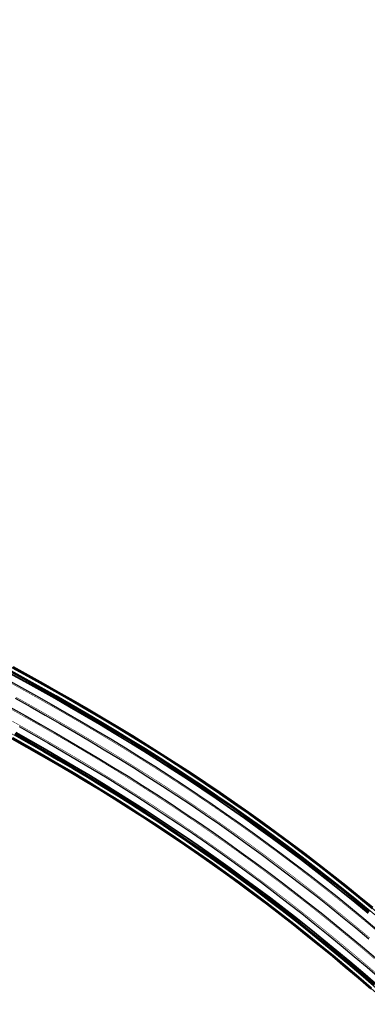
# Model space of a CAD drawing. Header units: metres. Extents: x 154839 to 161660, y 370737 to 378039.
# Tile 115 of 121: x 155579 to 155681, y 377120 to 377408. Entities that reach past the tile are written whole.
import ezdxf

# ---------------------------------------------------------------- set-up
doc = ezdxf.new("R2010")
doc.units = ezdxf.units.M
doc.linetypes.add('VW-3-3_STREEP', pattern=[6, 3, -3])
for name, color, linetype, lineweight in [('N-CO-BC-BETONVORM-G', 2, 'Continuous', 35), ('N-WE-BV-GELEIDECONSTRUCTIE_GELEIDERAIL_KUNSTWERK-G', 1, 'BV-GELEIDERAIL-K', 9), ('N-WE-BV-LEUNING-G', 1, 'BV-LEUNING', 9), ('N-WE-VH-VERHARDING_HALFVERHARDING_BERM-G', 252, 'Continuous', 35), ('N-WE-VH-VERHARDING_KANTVERHARDING-G', 210, 'Continuous', 30), ('N-WE-VW-MARKERING_LANGS_STREEP_33_015-G', 7, 'VW-3-3_STREEP', 35), ('N-WE-VW-MARKERING_LANGS_STREEP_DOORGETROKKEN_015-G', 7, 'Continuous', 35)]:
    doc.layers.add(name, color=color, linetype=linetype, lineweight=lineweight)
doc.linetypes.add('BV-GELEIDERAIL-K', pattern='A,2,-1,[170,NLCS.shx,S=0.5,R=0,X=0,Y=0],-1', length=4)
doc.linetypes.add('BV-LEUNING', pattern='A,1,[69,NLCS.shx,S=0.2,R=0,X=0,Y=0],1', length=2)

msp = doc.modelspace()

# ---------------------------------------------------------------- linework, layer by layer
at = {"layer": 'N-CO-BC-BETONVORM-G', "elevation": 0, "flags": 128}
for points in [[(155576.54, 377217.8), (155580.93, 377215.35), (155585.32, 377212.89), (155589.7, 377210.41), (155594.08, 377207.91), (155598.44, 377205.38), (155602.79, 377202.82), (155607.13, 377200.22), (155611.46, 377197.59), (155615.76, 377194.93), (155620.04, 377192.23), (155624.31, 377189.49), (155628.54, 377186.72), (155632.76, 377183.91), (155636.95, 377181.07), (155641.12, 377178.2), (155645.26, 377175.28), (155649.38, 377172.34), (155653.47, 377169.36), (155657.54, 377166.34), (155661.59, 377163.3), (155665.6, 377160.22), (155669.6, 377157.1), (155673.56, 377153.95), (155677.5, 377150.77), (155681.42, 377147.56)], [(155576.64, 377217.97), (155581.03, 377215.53), (155585.42, 377213.07), (155589.8, 377210.59), (155594.18, 377208.08), (155598.54, 377205.55), (155602.9, 377202.99), (155607.24, 377200.39), (155611.56, 377197.76), (155615.87, 377195.1), (155620.15, 377192.4), (155624.41, 377189.66), (155628.65, 377186.89), (155632.87, 377184.08), (155637.06, 377181.24), (155641.23, 377178.36), (155645.38, 377175.45), (155649.5, 377172.5), (155653.59, 377169.52), (155657.66, 377166.5), (155661.71, 377163.46), (155665.73, 377160.37), (155669.72, 377157.26), (155673.69, 377154.11), (155677.63, 377150.93), (155681.54, 377147.71)], [(155577.17, 377218.93), (155581.57, 377216.49), (155585.96, 377214.03), (155590.35, 377211.54), (155594.73, 377209.03), (155599.1, 377206.5), (155603.46, 377203.93), (155607.8, 377201.34), (155612.14, 377198.7), (155616.45, 377196.03), (155620.74, 377193.33), (155625.01, 377190.58), (155629.26, 377187.81), (155633.48, 377184.99), (155637.68, 377182.15), (155641.86, 377179.26), (155646.01, 377176.34), (155650.14, 377173.39), (155654.24, 377170.41), (155658.32, 377167.39), (155662.37, 377164.33), (155666.4, 377161.24), (155670.4, 377158.12), (155674.37, 377154.97), (155678.32, 377151.78), (155682.25, 377148.56)], [(155577.32, 377219.19), (155581.71, 377216.75), (155586.11, 377214.29), (155590.5, 377211.8), (155594.88, 377209.29), (155599.25, 377206.76), (155603.61, 377204.19), (155607.96, 377201.59), (155612.29, 377198.96), (155616.61, 377196.29), (155620.9, 377193.58), (155625.18, 377190.84), (155629.42, 377188.06), (155633.65, 377185.24), (155637.85, 377182.39), (155642.03, 377179.51), (155646.19, 377176.59), (155650.31, 377173.64), (155654.42, 377170.65), (155658.5, 377167.63), (155662.55, 377164.57), (155666.58, 377161.48), (155670.59, 377158.36), (155674.56, 377155.2), (155678.51, 377152.01), (155682.44, 377148.79)], [(155577.03, 377198.17), (155581.34, 377195.73), (155585.64, 377193.27), (155589.92, 377190.78), (155594.17, 377188.28), (155598.41, 377185.75), (155602.62, 377183.19), (155606.81, 377180.6), (155610.97, 377177.97), (155615.11, 377175.31), (155619.23, 377172.62), (155623.33, 377169.89), (155627.41, 377167.12), (155631.46, 377164.33), (155635.49, 377161.5), (155639.49, 377158.63), (155643.47, 377155.74), (155647.43, 377152.81), (155651.36, 377149.84), (155655.26, 377146.85), (155659.15, 377143.82), (155663, 377140.76), (155666.83, 377137.67), (155670.64, 377134.54), (155674.41, 377131.39), (155678.17, 377128.2), (155681.89, 377124.98)], [(155577.18, 377198.43), (155581.49, 377195.99), (155585.79, 377193.53), (155590.07, 377191.04), (155594.33, 377188.54), (155598.56, 377186), (155602.78, 377183.44), (155606.97, 377180.85), (155611.13, 377178.22), (155615.28, 377175.56), (155619.4, 377172.87), (155623.5, 377170.14), (155627.58, 377167.37), (155631.63, 377164.57), (155635.66, 377161.74), (155639.67, 377158.88), (155643.65, 377155.98), (155647.61, 377153.05), (155651.54, 377150.08), (155655.45, 377147.08), (155659.33, 377144.06), (155663.19, 377140.99), (155667.02, 377137.9), (155670.83, 377134.77), (155674.61, 377131.62), (155678.36, 377128.43), (155682.09, 377125.21)], [(155577.72, 377199.39), (155582.04, 377196.94), (155586.34, 377194.48), (155590.62, 377191.99), (155594.89, 377189.48), (155599.13, 377186.95), (155603.35, 377184.38), (155607.55, 377181.78), (155611.72, 377179.15), (155615.88, 377176.49), (155620.01, 377173.78), (155624.11, 377171.05), (155628.2, 377168.28), (155632.26, 377165.48), (155636.3, 377162.64), (155640.31, 377159.77), (155644.3, 377156.86), (155648.26, 377153.93), (155652.2, 377150.96), (155656.12, 377147.96), (155660.01, 377144.92), (155663.88, 377141.85), (155667.72, 377138.75), (155671.53, 377135.62), (155675.32, 377132.46), (155679.08, 377129.26), (155682.81, 377126.04)], [(155577.81, 377199.56), (155582.13, 377197.12), (155586.44, 377194.65), (155590.72, 377192.17), (155594.99, 377189.65), (155599.24, 377187.12), (155603.46, 377184.55), (155607.66, 377181.95), (155611.83, 377179.32), (155615.98, 377176.65), (155620.12, 377173.95), (155624.22, 377171.22), (155628.31, 377168.44), (155632.37, 377165.64), (155636.41, 377162.8), (155640.43, 377159.93), (155644.42, 377157.03), (155648.38, 377154.09), (155652.33, 377151.12), (155656.24, 377148.11), (155660.13, 377145.08), (155664, 377142.01), (155667.84, 377138.91), (155671.66, 377135.77), (155675.45, 377132.61), (155679.21, 377129.41), (155682.94, 377126.19)]]:
    msp.add_lwpolyline(points, dxfattribs=at)
at = {"layer": 'N-WE-BV-GELEIDECONSTRUCTIE_GELEIDERAIL_KUNSTWERK-G', "elevation": 0, "flags": 128}
for points in [[(155540.97, 377237.68), (155541.6, 377237.34), (155545.98, 377234.95), (155550.36, 377232.56), (155554.75, 377230.17), (155559.14, 377227.78), (155563.54, 377225.39), (155567.94, 377222.98), (155572.34, 377220.57), (155576.74, 377218.14), (155581.13, 377215.7), (155585.52, 377213.24), (155589.9, 377210.76), (155594.28, 377208.25), (155598.64, 377205.72), (155603, 377203.16), (155607.34, 377200.56), (155611.67, 377197.94), (155615.97, 377195.27), (155620.26, 377192.57), (155624.52, 377189.83), (155628.76, 377187.05), (155632.98, 377184.25), (155637.18, 377181.4), (155641.35, 377178.52), (155645.49, 377175.61), (155649.61, 377172.66), (155653.71, 377169.68), (155657.78, 377166.67), (155661.83, 377163.62), (155665.85, 377160.53), (155669.84, 377157.42), (155673.81, 377154.27), (155677.76, 377151.08), (155681.67, 377147.87), (155685.56, 377144.62), (155689.42, 377141.34), (155693.26, 377138.03), (155697.06, 377134.68), (155700.84, 377131.3), (155704.59, 377127.9), (155708.31, 377124.46), (155712.01, 377120.99), (155715.67, 377117.49), (155719.31, 377113.96), (155722.91, 377110.4), (155726.49, 377106.81), (155730.03, 377103.19), (155733.55, 377099.54), (155737.03, 377095.86), (155740.48, 377092.15), (155743.43, 377088.94)], [(155533.23, 377223.57), (155533.87, 377223.22), (155538.27, 377220.81), (155542.66, 377218.42), (155547.06, 377216.03), (155551.45, 377213.64), (155555.83, 377211.25), (155560.21, 377208.86), (155564.58, 377206.46), (155568.94, 377204.06), (155573.28, 377201.64), (155577.62, 377199.21), (155581.94, 377196.77), (155586.24, 377194.31), (155590.52, 377191.82), (155594.79, 377189.31), (155599.03, 377186.77), (155603.25, 377184.21), (155607.44, 377181.61), (155611.62, 377178.98), (155615.77, 377176.32), (155619.9, 377173.62), (155624, 377170.88), (155628.08, 377168.11), (155632.14, 377165.31), (155636.18, 377162.48), (155640.19, 377159.61), (155644.18, 377156.7), (155648.14, 377153.77), (155652.08, 377150.8), (155656, 377147.8), (155659.89, 377144.76), (155663.75, 377141.7), (155667.59, 377138.6), (155671.4, 377135.47), (155675.19, 377132.3), (155678.95, 377129.11), (155682.68, 377125.89), (155686.39, 377122.63), (155690.06, 377119.34), (155693.72, 377116.03), (155697.34, 377112.68), (155700.93, 377109.3), (155704.5, 377105.89), (155708.04, 377102.46), (155711.55, 377098.99), (155715.03, 377095.5), (155718.48, 377091.97), (155721.9, 377088.42), (155725.3, 377084.84), (155728.66, 377081.23), (155731.52, 377078.1)]]:
    msp.add_lwpolyline(points, dxfattribs=at)
at = {"layer": 'N-WE-BV-LEUNING-G', "elevation": 0, "flags": 128}
for points in [[(155541.45, 377238.56), (155542.08, 377238.22), (155546.45, 377235.82), (155550.84, 377233.44), (155555.23, 377231.05), (155559.62, 377228.66), (155564.02, 377226.26), (155568.42, 377223.86), (155572.82, 377221.45), (155577.22, 377219.02), (155581.62, 377216.58), (155586.01, 377214.11), (155590.4, 377211.63), (155594.78, 377209.12), (155599.15, 377206.59), (155603.51, 377204.02), (155607.86, 377201.42), (155612.19, 377198.79), (155616.5, 377196.12), (155620.8, 377193.41), (155625.07, 377190.67), (155629.31, 377187.89), (155633.54, 377185.08), (155637.74, 377182.23), (155641.92, 377179.34), (155646.07, 377176.43), (155650.2, 377173.47), (155654.3, 377170.49), (155658.38, 377167.47), (155662.43, 377164.41), (155666.46, 377161.32), (155670.46, 377158.2), (155674.44, 377155.05), (155678.39, 377151.86), (155682.31, 377148.64), (155686.2, 377145.38), (155690.07, 377142.1), (155693.91, 377138.78), (155697.73, 377135.43), (155701.51, 377132.05), (155705.27, 377128.63), (155709, 377125.19), (155712.69, 377121.72), (155716.36, 377118.21), (155720, 377114.67), (155723.62, 377111.11), (155727.2, 377107.51), (155730.75, 377103.88), (155734.27, 377100.23), (155737.76, 377096.54), (155741.22, 377092.83), (155744.17, 377089.61)], [(155532.75, 377222.69), (155533.39, 377222.34), (155537.79, 377219.94), (155542.18, 377217.54), (155546.58, 377215.15), (155550.97, 377212.76), (155555.35, 377210.37), (155559.73, 377207.98), (155564.1, 377205.59), (155568.45, 377203.18), (155572.8, 377200.77), (155577.13, 377198.34), (155581.44, 377195.9), (155585.74, 377193.44), (155590.02, 377190.96), (155594.28, 377188.45), (155598.51, 377185.92), (155602.73, 377183.36), (155606.91, 377180.77), (155611.08, 377178.14), (155615.22, 377175.48), (155619.34, 377172.78), (155623.44, 377170.05), (155627.52, 377167.29), (155631.57, 377164.49), (155635.6, 377161.66), (155639.61, 377158.8), (155643.59, 377155.9), (155647.55, 377152.97), (155651.48, 377150), (155655.39, 377147.01), (155659.27, 377143.98), (155663.13, 377140.92), (155666.96, 377137.82), (155670.76, 377134.7), (155674.54, 377131.54), (155678.3, 377128.35), (155682.02, 377125.13), (155685.72, 377121.88), (155689.4, 377118.6), (155693.04, 377115.29), (155696.66, 377111.95), (155700.25, 377108.58), (155703.81, 377105.17), (155707.34, 377101.74), (155710.84, 377098.28), (155714.32, 377094.79), (155717.76, 377091.27), (155721.18, 377087.73), (155724.57, 377084.15), (155727.92, 377080.55), (155730.78, 377077.43)]]:
    msp.add_lwpolyline(points, dxfattribs=at)
at = {"layer": 'N-WE-VH-VERHARDING_HALFVERHARDING_BERM-G', "elevation": 0, "flags": 128}
for points in [[(155576.3, 377217.36), (155580.69, 377214.92), (155585.08, 377212.46), (155589.46, 377209.98), (155593.83, 377207.47), (155598.19, 377204.94), (155602.54, 377202.39), (155606.87, 377199.79), (155611.19, 377197.17), (155615.5, 377194.51), (155619.78, 377191.81), (155624.03, 377189.07), (155628.27, 377186.3), (155632.48, 377183.5), (155636.67, 377180.66), (155640.83, 377177.79), (155644.97, 377174.88), (155649.09, 377171.93), (155653.18, 377168.96), (155657.24, 377165.94), (155661.28, 377162.9), (155665.3, 377159.82), (155669.29, 377156.71), (155673.25, 377153.56), (155677.19, 377150.38), (155681.1, 377147.17)], [(155578.06, 377200), (155582.38, 377197.55), (155586.69, 377195.09), (155590.98, 377192.6), (155595.25, 377190.08), (155599.49, 377187.55), (155603.72, 377184.98), (155607.92, 377182.38), (155612.1, 377179.74), (155616.26, 377177.07), (155620.39, 377174.37), (155624.5, 377171.63), (155628.59, 377168.86), (155632.66, 377166.05), (155636.7, 377163.21), (155640.72, 377160.34), (155644.71, 377157.43), (155648.68, 377154.49), (155652.63, 377151.52), (155656.55, 377148.51), (155660.44, 377145.47), (155664.31, 377142.4), (155668.16, 377139.3), (155671.98, 377136.16), (155675.77, 377132.99), (155679.53, 377129.79), (155683.27, 377126.56)]]:
    msp.add_lwpolyline(points, dxfattribs=at)
at = {"layer": 'N-WE-VH-VERHARDING_KANTVERHARDING-G', "elevation": 0, "flags": 128}
for points in [[(155575.33, 377215.61), (155579.72, 377213.17), (155584.1, 377210.72), (155588.47, 377208.24), (155592.83, 377205.74), (155597.18, 377203.22), (155601.52, 377200.66), (155605.84, 377198.08), (155610.15, 377195.46), (155614.44, 377192.81), (155618.7, 377190.12), (155622.95, 377187.39), (155627.17, 377184.63), (155631.36, 377181.84), (155635.54, 377179.01), (155639.69, 377176.14), (155643.81, 377173.24), (155647.92, 377170.31), (155651.99, 377167.34), (155656.05, 377164.34), (155660.07, 377161.31), (155664.07, 377158.24), (155668.05, 377155.14), (155672, 377152), (155675.92, 377148.83), (155679.82, 377145.63), (155683.69, 377142.4)], [(155577.94, 377209.98), (155582.3, 377207.54), (155586.66, 377205.07), (155591.01, 377202.58), (155595.34, 377200.07), (155599.66, 377197.53), (155603.96, 377194.95), (155608.24, 377192.35), (155612.5, 377189.71), (155616.74, 377187.04), (155620.96, 377184.33), (155625.16, 377181.59), (155629.33, 377178.81), (155633.48, 377176), (155637.6, 377173.15), (155641.7, 377170.27), (155645.78, 377167.35), (155649.83, 377164.4), (155653.86, 377161.42), (155657.86, 377158.4), (155661.84, 377155.35), (155665.79, 377152.27), (155669.72, 377149.15), (155673.62, 377146), (155677.49, 377142.82), (155681.34, 377139.61)], [(155576.48, 377207.36), (155580.83, 377204.92), (155585.18, 377202.46), (155589.51, 377199.98), (155593.83, 377197.48), (155598.13, 377194.94), (155602.41, 377192.38), (155606.67, 377189.79), (155610.91, 377187.17), (155615.13, 377184.51), (155619.33, 377181.81), (155623.5, 377179.08), (155627.65, 377176.32), (155631.78, 377173.52), (155635.89, 377170.69), (155639.97, 377167.82), (155644.02, 377164.92), (155648.06, 377161.98), (155652.06, 377159.01), (155656.05, 377156.01), (155660.01, 377152.98), (155663.94, 377149.91), (155667.84, 377146.81), (155671.73, 377143.68), (155675.58, 377140.51), (155679.41, 377137.31), (155683.21, 377134.09)], [(155579.04, 377201.74), (155583.37, 377199.29), (155587.69, 377196.82), (155591.99, 377194.32), (155596.27, 377191.81), (155600.53, 377189.26), (155604.76, 377186.68), (155608.98, 377184.07), (155613.17, 377181.43), (155617.34, 377178.75), (155621.49, 377176.04), (155625.62, 377173.29), (155629.72, 377170.51), (155633.8, 377167.69), (155637.86, 377164.84), (155641.89, 377161.96), (155645.9, 377159.04), (155649.88, 377156.09), (155653.84, 377153.11), (155657.77, 377150.09), (155661.68, 377147.04), (155665.56, 377143.96), (155669.42, 377140.85), (155673.25, 377137.7), (155677.06, 377134.52), (155680.83, 377131.31), (155684.59, 377128.07)]]:
    msp.add_lwpolyline(points, dxfattribs=at)
at = {"layer": 'N-WE-VW-MARKERING_LANGS_STREEP_33_015-G', "const_width": 0.15, "elevation": 0, "flags": 128}
for points in [[(155118.21, 377638.59), (155120.88, 377635.72), (155124.29, 377632.05), (155127.69, 377628.36), (155131.08, 377624.67), (155134.45, 377620.98), (155137.83, 377617.29), (155141.2, 377613.61), (155144.58, 377609.92), (155147.95, 377606.23), (155151.33, 377602.54), (155154.7, 377598.85), (155158.08, 377595.16), (155161.45, 377591.47), (155164.83, 377587.78), (155168.2, 377584.1), (155171.58, 377580.41), (155174.96, 377576.72), (155178.33, 377573.03), (155181.71, 377569.34), (155185.08, 377565.65), (155188.46, 377561.96), (155191.83, 377558.27), (155195.21, 377554.58), (155198.58, 377550.9), (155201.96, 377547.21), (155205.33, 377543.52), (155208.71, 377539.83), (155212.08, 377536.14), (155215.46, 377532.45), (155218.84, 377528.76), (155222.21, 377525.07), (155228.96, 377517.7), (155235.71, 377510.32), (155242.46, 377502.94), (155249.21, 377495.56), (155255.96, 377488.19), (155262.71, 377480.81), (155266.09, 377477.12), (155269.47, 377473.43), (155272.84, 377469.74), (155276.22, 377466.05), (155279.59, 377462.37), (155282.97, 377458.68), (155286.34, 377454.99), (155289.72, 377451.3), (155293.09, 377447.61), (155296.47, 377443.92), (155299.84, 377440.23), (155303.22, 377436.54), (155306.59, 377432.86), (155309.97, 377429.17), (155313.34, 377425.48), (155316.72, 377421.79), (155320.1, 377418.1), (155323.47, 377414.41), (155326.85, 377410.72), (155330.22, 377407.03), (155333.6, 377403.35), (155336.97, 377399.66), (155340.35, 377395.97), (155343.72, 377392.28), (155347.1, 377388.59), (155350.47, 377384.9), (155353.85, 377381.22), (155357.23, 377377.54), (155360.61, 377373.88), (155364, 377370.22), (155367.4, 377366.58), (155370.81, 377362.95), (155374.23, 377359.33), (155377.67, 377355.74), (155381.13, 377352.17), (155384.61, 377348.62), (155388.12, 377345.1), (155391.64, 377341.61), (155395.19, 377338.15), (155398.77, 377334.72), (155402.38, 377331.32), (155406.02, 377327.94), (155409.69, 377324.6), (155413.38, 377321.29), (155417.1, 377318.01), (155420.85, 377314.76), (155424.63, 377311.55), (155428.43, 377308.36), (155432.26, 377305.21), (155436.11, 377302.08), (155439.99, 377298.99), (155443.9, 377295.94), (155447.83, 377292.91), (155451.78, 377289.92), (155455.76, 377286.96), (155459.77, 377284.04), (155463.8, 377281.14), (155467.85, 377278.28), (155471.93, 377275.46), (155476.03, 377272.67), (155480.16, 377269.91), (155484.3, 377267.19), (155488.47, 377264.51), (155492.66, 377261.85), (155496.88, 377259.24), (155501.11, 377256.65), (155505.37, 377254.1), (155509.65, 377251.57), (155513.95, 377249.07), (155518.26, 377246.6), (155522.6, 377244.15), (155526.93, 377241.7), (155531.29, 377239.28), (155535.65, 377236.87), (155539.4, 377234.81), (155540.03, 377234.47), (155544.41, 377232.07), (155548.79, 377229.68), (155553.18, 377227.29), (155557.58, 377224.9), (155561.97, 377222.51), (155566.37, 377220.11), (155570.76, 377217.7), (155575.15, 377215.28), (155579.53, 377212.84), (155583.91, 377210.39), (155588.28, 377207.91), (155592.64, 377205.42), (155596.99, 377202.89), (155601.33, 377200.34), (155605.65, 377197.76), (155609.95, 377195.14), (155614.24, 377192.49), (155618.5, 377189.8), (155622.74, 377187.08), (155626.96, 377184.32), (155631.15, 377181.53), (155635.33, 377178.7), (155639.47, 377175.84), (155643.6, 377172.94), (155647.7, 377170.01), (155651.77, 377167.04), (155655.82, 377164.04), (155659.85, 377161.01), (155663.84, 377157.94), (155667.82, 377154.84), (155671.77, 377151.71), (155675.69, 377148.54), (155679.58, 377145.34), (155683.45, 377142.11), (155687.29, 377138.85), (155691.1, 377135.56), (155694.89, 377132.23), (155698.65, 377128.87), (155702.38, 377125.48), (155706.08, 377122.06), (155709.75, 377118.61), (155713.4, 377115.13), (155717.01, 377111.62), (155720.6, 377108.08), (155724.16, 377104.51), (155727.68, 377100.91), (155731.18, 377097.28), (155734.64, 377093.62), (155738.08, 377089.93), (155741.01, 377086.73), (155741.48, 377086.21), (155744.86, 377082.47), (155748.2, 377078.7), (155751.51, 377074.9), (155754.79, 377071.07), (155758.03, 377067.21), (155761.25, 377063.33), (155764.43, 377059.42), (155767.58, 377055.49), (155770.69, 377051.53), (155773.78, 377047.56), (155776.84, 377043.57), (155779.87, 377039.56), (155782.88, 377035.54), (155785.88, 377031.51), (155788.85, 377027.47), (155791.81, 377023.42), (155794.75, 377019.36), (155797.69, 377015.3), (155800.61, 377011.24), (155803.54, 377007.18), (155806.45, 377003.14), (155809.38, 376999.1), (155812.32, 376995.07), (155815.27, 376991.05), (155818.23, 376987.04), (155821.2, 376983.04), (155824.19, 376979.04), (155827.18, 376975.06), (155830.19, 376971.08), (155833.21, 376967.12), (155836.25, 376963.16), (155839.29, 376959.21), (155842.34, 376955.27), (155845.41, 376951.34), (155848.49, 376947.41), (155851.58, 376943.5), (155854.68, 376939.6), (155857.79, 376935.7), (155860.92, 376931.82), (155864.05, 376927.94), (155867.2, 376924.07), (155870.36, 376920.21), (155873.53, 376916.36), (155876.71, 376912.52), (155879.9, 376908.69), (155883.1, 376904.87), (155886.32, 376901.06), (155889.54, 376897.26), (155892.78, 376893.47), (155896.03, 376889.69), (155899.29, 376885.91), (155902.56, 376882.15), (155905.84, 376878.4), (155909.13, 376874.65), (155912.44, 376870.92), (155915.75, 376867.19), (155919.08, 376863.48), (155922.41, 376859.77), (155925.76, 376856.08), (155929.12, 376852.39), (155932.49, 376848.72), (155935.86, 376845.05), (155939.26, 376841.4), (155942.66, 376837.75), (155946.07, 376834.12), (155949.49, 376830.49), (155952.93, 376826.87), (155956.37, 376823.26), (155959.83, 376819.67), (155963.29, 376816.08), (155966.77, 376812.51), (155970.25, 376808.94), (155973.75, 376805.39), (155977.25, 376801.84), (155980.77, 376798.32), (155984.3, 376794.79), (155987.84, 376791.28), (155991.38, 376787.77), (155994.95, 376784.28), (155998.51, 376780.8), (156002.09, 376777.33), (156005.68, 376773.86), (156009.28, 376770.42), (156012.89, 376766.98), (156016.51, 376763.55), (156020.14, 376760.13), (156023.78, 376756.73), (156027.43, 376753.32), (156031.09, 376749.94), (156034.76, 376746.56), (156038.44, 376743.2), (156042.13, 376739.84), (156045.83, 376736.51), (156049.53, 376733.17), (156053.26, 376729.85), (156056.98, 376726.54), (156060.72, 376723.24), (156064.47, 376719.95), (156068.23, 376716.68), (156071.99, 376713.41), (156075.77, 376710.16), (156079.56, 376706.91), (156083.36, 376703.68), (156087.16, 376700.45), (156090.98, 376697.25), (156094.8, 376694.05), (156098.64, 376690.86), (156102.47, 376687.68), (156106.33, 376684.52), (156110.19, 376681.36), (156114.06, 376678.23), (156117.94, 376675.09), (156121.83, 376671.98), (156125.73, 376668.86), (156129.64, 376665.77), (156133.55, 376662.68), (156137.48, 376659.61), (156141.41, 376656.54), (156145.36, 376653.5), (156149.31, 376650.45), (156153.28, 376647.43), (156157.24, 376644.41), (156161.23, 376641.41), (156165.21, 376638.42), (156169.21, 376635.44), (156173.21, 376632.47), (156177.23, 376629.52), (156181.25, 376626.57), (156185.29, 376623.64), (156189.32, 376620.71), (156193.38, 376617.81), (156197.43, 376614.9), (156201.5, 376612.02), (156205.58, 376609.14), (156209.66, 376606.25), (156213.75, 376603.36), (156217.83, 376600.46), (156221.92, 376597.56), (156225.99, 376594.63), (156230.06, 376591.69), (156234.12, 376588.74), (156238.17, 376585.76), (156242.2, 376582.76), (156246.22, 376579.73), (156250.22, 376576.68), (156254.2, 376573.59), (156258.15, 376570.48), (156262.09, 376567.33), (156265.99, 376564.14), (156269.87, 376560.93), (156273.73, 376557.68), (156273.73, 376557.68), (156277.55, 376554.4), (156281.35, 376551.09), (156285.12, 376547.74), (156288.87, 376544.37), (156292.58, 376540.96), (156296.27, 376537.52), (156299.92, 376534.06), (156303.55, 376530.56), (156307.15, 376527.03), (156310.72, 376523.47), (156314.26, 376519.89), (156317.77, 376516.27), (156321.25, 376512.62), (156324.7, 376508.95), (156328.12, 376505.24), (156331.5, 376501.51), (156334.86, 376497.75), (156338.19, 376493.97), (156341.48, 376490.15), (156344.74, 376486.31), (156347.97, 376482.44), (156351.16, 376478.54), (156354.33, 376474.62), (156357.46, 376470.67), (156360.56, 376466.69), (156362.84, 376463.72)], [(155110.29, 377633.09), (155110.49, 377632.87), (155113.89, 377629.22), (155117.28, 377625.57), (155120.66, 377621.9), (155124.03, 377618.22), (155127.41, 377614.54), (155130.78, 377610.85), (155134.16, 377607.16), (155137.53, 377603.47), (155140.91, 377599.78), (155144.28, 377596.09), (155147.66, 377592.4), (155151.03, 377588.71), (155154.41, 377585.03), (155157.78, 377581.34), (155161.16, 377577.65), (155164.53, 377573.96), (155167.91, 377570.27), (155171.29, 377566.58), (155174.66, 377562.89), (155178.04, 377559.2), (155181.41, 377555.52), (155184.79, 377551.83), (155188.16, 377548.14), (155191.54, 377544.45), (155194.91, 377540.76), (155198.29, 377537.07), (155201.66, 377533.38), (155205.04, 377529.69), (155208.41, 377526.01), (155211.79, 377522.32), (155215.16, 377518.63), (155221.92, 377511.25), (155228.67, 377503.87), (155235.42, 377496.5), (155242.17, 377489.12), (155248.92, 377481.74), (155255.67, 377474.36), (155259.04, 377470.67), (155262.42, 377466.99), (155265.8, 377463.3), (155269.17, 377459.61), (155272.55, 377455.92), (155275.92, 377452.23), (155279.3, 377448.54), (155282.67, 377444.85), (155286.05, 377441.16), (155289.42, 377437.47), (155292.8, 377433.79), (155296.17, 377430.1), (155299.55, 377426.41), (155302.92, 377422.72), (155306.3, 377419.03), (155309.67, 377415.34), (155313.05, 377411.65), (155316.43, 377407.96), (155319.8, 377404.28), (155323.18, 377400.59), (155326.55, 377396.9), (155329.93, 377393.21), (155333.3, 377389.52), (155336.68, 377385.83), (155340.05, 377382.14), (155343.43, 377378.45), (155346.81, 377374.76), (155350.2, 377371.08), (155353.6, 377367.39), (155357, 377363.72), (155360.43, 377360.05), (155363.86, 377356.39), (155367.32, 377352.75), (155370.8, 377349.12), (155374.29, 377345.51), (155377.82, 377341.91), (155381.37, 377338.34), (155384.95, 377334.8), (155388.56, 377331.28), (155392.2, 377327.8), (155395.86, 377324.34), (155399.56, 377320.91), (155403.28, 377317.52), (155407.04, 377314.15), (155410.82, 377310.82), (155414.63, 377307.52), (155418.46, 377304.25), (155422.32, 377301.01), (155426.21, 377297.81), (155430.13, 377294.64), (155434.07, 377291.5), (155438.04, 377288.39), (155442.04, 377285.32), (155446.06, 377282.28), (155450.1, 377279.27), (155454.17, 377276.3), (155458.26, 377273.36), (155462.38, 377270.46), (155466.53, 377267.59), (155470.69, 377264.75), (155474.88, 377261.95), (155479.1, 377259.19), (155483.33, 377256.46), (155487.59, 377253.76), (155491.87, 377251.1), (155496.17, 377248.48), (155500.49, 377245.89), (155504.82, 377243.33), (155509.17, 377240.8), (155513.53, 377238.3), (155517.9, 377235.83), (155522.28, 377233.37), (155526.66, 377230.93), (155531.05, 377228.5), (155534.81, 377226.44), (155535.44, 377226.09), (155539.83, 377223.69), (155544.23, 377221.29), (155548.62, 377218.9), (155553.01, 377216.52), (155557.4, 377214.13), (155561.78, 377211.73), (155566.16, 377209.33), (155570.52, 377206.92), (155574.88, 377204.5), (155579.23, 377202.07), (155583.56, 377199.62), (155587.87, 377197.14), (155592.17, 377194.65), (155596.46, 377192.13), (155600.72, 377189.58), (155604.96, 377187), (155609.18, 377184.39), (155613.37, 377181.75), (155617.55, 377179.07), (155621.7, 377176.35), (155625.83, 377173.6), (155629.93, 377170.82), (155634.02, 377168), (155638.07, 377165.15), (155642.11, 377162.26), (155646.12, 377159.34), (155650.1, 377156.39), (155654.07, 377153.41), (155658, 377150.39), (155661.91, 377147.34), (155665.8, 377144.25), (155669.66, 377141.14), (155673.49, 377137.99), (155677.3, 377134.81), (155681.08, 377131.6), (155684.83, 377128.36), (155688.56, 377125.08), (155692.26, 377121.78), (155695.93, 377118.44), (155699.57, 377115.08), (155703.19, 377111.68), (155706.77, 377108.25), (155710.33, 377104.8), (155713.86, 377101.31), (155717.36, 377097.8), (155720.83, 377094.25), (155724.27, 377090.68), (155727.68, 377087.08), (155731.06, 377083.45), (155733.94, 377080.3), (155734.41, 377079.79), (155737.73, 377076.11), (155741.02, 377072.39), (155744.28, 377068.65), (155747.51, 377064.89), (155750.7, 377061.09), (155753.87, 377057.27), (155757, 377053.42), (155760.1, 377049.55), (155763.17, 377045.65), (155766.22, 377041.73), (155769.24, 377037.78), (155772.24, 377033.82), (155775.23, 377029.83), (155778.19, 377025.83), (155781.15, 377021.82), (155784.09, 377017.79), (155787.02, 377013.76), (155789.94, 377009.71), (155792.87, 377005.66), (155795.79, 377001.61), (155798.71, 376997.54), (155801.66, 376993.48), (155804.61, 376989.43), (155807.58, 376985.39), (155810.56, 376981.36), (155813.55, 376977.33), (155816.55, 376973.31), (155819.56, 376969.31), (155822.59, 376965.31), (155825.62, 376961.32), (155828.67, 376957.34), (155831.73, 376953.37), (155834.81, 376949.4), (155837.89, 376945.45), (155840.98, 376941.51), (155844.09, 376937.57), (155847.21, 376933.65), (155850.34, 376929.73), (155853.48, 376925.82), (155856.64, 376921.92), (155859.8, 376918.03), (155862.98, 376914.15), (155866.16, 376910.28), (155869.36, 376906.42), (155872.57, 376902.57), (155875.79, 376898.73), (155879.03, 376894.89), (155882.27, 376891.07), (155885.53, 376887.26), (155888.79, 376883.45), (155892.07, 376879.66), (155895.36, 376875.87), (155898.66, 376872.1), (155901.97, 376868.33), (155905.29, 376864.58), (155908.62, 376860.83), (155911.97, 376857.1), (155915.32, 376853.37), (155918.7, 376849.66), (155922.07, 376845.95), (155925.46, 376842.26), (155928.85, 376838.56), (155932.27, 376834.89), (155935.68, 376831.22), (155939.12, 376827.57), (155942.56, 376823.92), (155946.01, 376820.29), (155949.47, 376816.66), (155952.95, 376813.05), (155956.43, 376809.44), (155959.93, 376805.85), (155963.43, 376802.26), (155966.95, 376798.69), (155970.47, 376795.12), (155974.02, 376791.57), (155977.56, 376788.02), (155981.12, 376784.49), (155984.68, 376780.96), (155988.27, 376777.46), (155991.85, 376773.95), (155995.46, 376770.47), (155999.06, 376766.98), (156002.68, 376763.52), (156006.31, 376760.05), (156009.95, 376756.61), (156013.6, 376753.17), (156017.27, 376749.74), (156020.93, 376746.32), (156024.62, 376742.92), (156028.3, 376739.52), (156032.01, 376736.15), (156035.71, 376732.77), (156039.44, 376729.41), (156043.16, 376726.06), (156046.91, 376722.72), (156050.65, 376719.39), (156054.42, 376716.07), (156058.18, 376712.76), (156061.96, 376709.47), (156065.75, 376706.18), (156069.55, 376702.91), (156073.35, 376699.65), (156077.18, 376696.4), (156081, 376693.16), (156084.84, 376689.93), (156088.68, 376686.71), (156092.54, 376683.51), (156096.4, 376680.31), (156100.28, 376677.13), (156104.16, 376673.96), (156108.06, 376670.8), (156111.95, 376667.65), (156115.87, 376664.52), (156119.79, 376661.39), (156123.72, 376658.28), (156127.65, 376655.17), (156131.61, 376652.08), (156135.56, 376649), (156139.53, 376645.94), (156143.5, 376642.88), (156147.49, 376639.84), (156151.48, 376636.8), (156155.48, 376633.78), (156159.49, 376630.77), (156163.51, 376627.78), (156167.54, 376624.79), (156171.58, 376621.82), (156175.62, 376618.85), (156179.68, 376615.91), (156183.74, 376612.96), (156187.82, 376610.04), (156191.89, 376607.12), (156195.99, 376604.23), (156200.07, 376601.34), (156204.15, 376598.45), (156208.23, 376595.57), (156212.3, 376592.68), (156216.36, 376589.79), (156220.41, 376586.87), (156224.45, 376583.96), (156228.48, 376581.03), (156232.49, 376578.08), (156236.48, 376575.11), (156240.45, 376572.12), (156244.39, 376569.11), (156248.32, 376566.07), (156252.21, 376563), (156256.09, 376559.9), (156259.93, 376556.76), (156263.75, 376553.6), (156267.54, 376550.4), (156267.54, 376550.4), (156271.31, 376547.17), (156275.05, 376543.91), (156278.76, 376540.62), (156282.44, 376537.3), (156286.1, 376533.95), (156289.73, 376530.57), (156293.32, 376527.15), (156296.9, 376523.71), (156300.44, 376520.24), (156303.95, 376516.74), (156307.44, 376513.21), (156310.89, 376509.65), (156314.31, 376506.06), (156317.71, 376502.44), (156321.07, 376498.8), (156324.41, 376495.12), (156327.71, 376491.42), (156330.98, 376487.7), (156334.22, 376483.94), (156337.43, 376480.16), (156340.61, 376476.35), (156343.76, 376472.51), (156346.87, 376468.65), (156349.95, 376464.77), (156353, 376460.85), (156355.6, 376457.46)]]:
    msp.add_lwpolyline(points, dxfattribs=at)
at = {"layer": 'N-WE-VW-MARKERING_LANGS_STREEP_DOORGETROKKEN_015-G', "const_width": 0.15, "elevation": 0, "flags": 128}
for points in [[(155578.12, 377210.31), (155582.49, 377207.86), (155586.85, 377205.39), (155591.19, 377202.9), (155595.53, 377200.39), (155599.85, 377197.85), (155604.15, 377195.28), (155608.44, 377192.67), (155612.7, 377190.03), (155616.94, 377187.36), (155621.17, 377184.65), (155625.36, 377181.9), (155629.54, 377179.12), (155633.69, 377176.31), (155637.82, 377173.46), (155641.92, 377170.57), (155646, 377167.66), (155650.05, 377164.7), (155654.08, 377161.72), (155658.09, 377158.7), (155662.07, 377155.65), (155666.02, 377152.56), (155669.95, 377149.44), (155673.86, 377146.29), (155677.73, 377143.11), (155681.58, 377139.9)], [(155576.29, 377207.04), (155580.65, 377204.59), (155584.99, 377202.14), (155589.32, 377199.66), (155593.64, 377197.15), (155597.94, 377194.62), (155602.22, 377192.06), (155606.48, 377189.47), (155610.72, 377186.85), (155614.93, 377184.19), (155619.13, 377181.5), (155623.3, 377178.77), (155627.45, 377176.01), (155631.57, 377173.21), (155635.67, 377170.38), (155639.75, 377167.51), (155643.81, 377164.61), (155647.84, 377161.68), (155651.84, 377158.71), (155655.82, 377155.71), (155659.78, 377152.68), (155663.71, 377149.62), (155667.61, 377146.52), (155671.49, 377143.39), (155675.34, 377140.22), (155679.17, 377137.03), (155682.96, 377133.8)]]:
    msp.add_lwpolyline(points, dxfattribs=at)

doc.saveas('drawing.dxf')
